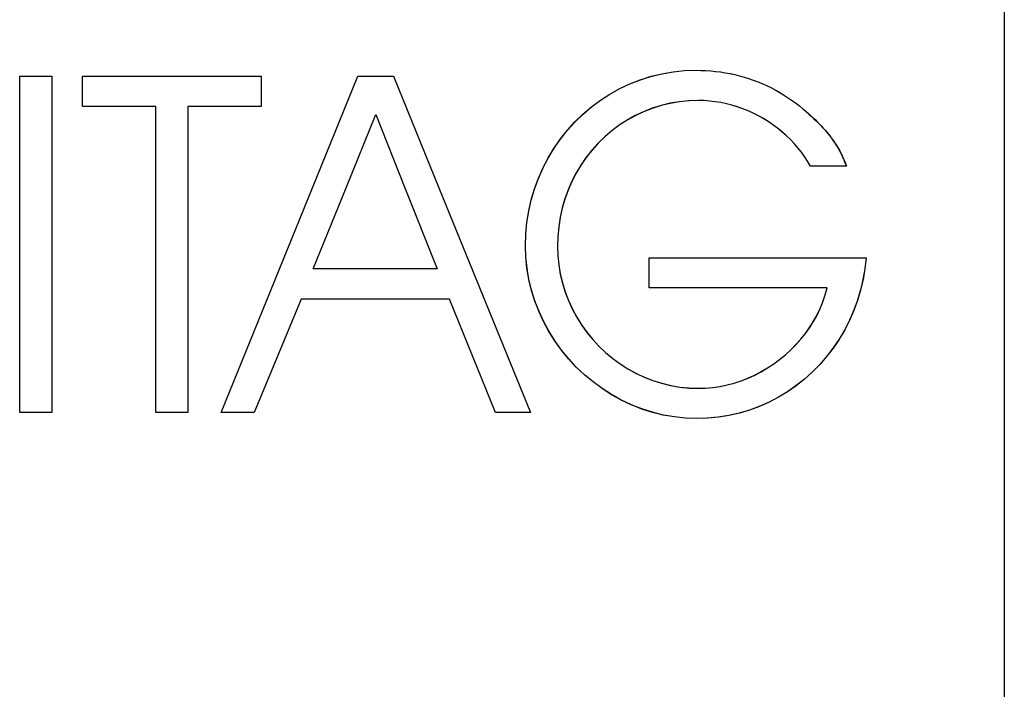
# Model space of a CAD drawing. Extents: x 16 to 3597, y -53 to 1658.
# Tile 12 of 18: x 2862 to 2886, y 1237 to 1254. Entities that reach past the tile are written whole.
import ezdxf

# ---------------------------------------------------------------- set-up
doc = ezdxf.new("R2010")
doc.units = 0
doc.layers.add('KF_SEQUENZA_10_B_FRONT', color=7, linetype='CONTINUOUS')
doc.layers.add('KF_SEQUENZA_10_B_TOP', color=7, linetype='CONTINUOUS')

# ---------------------------------------------------------------- blocks, each defined once
blk = doc.blocks.new('KF_SEQUENZA_10_B_FRONT')
at = {"layer": 'KF_SEQUENZA_10_B_FRONT'}
for p, q in [((-302, -395), (-302, -434)), ((-325.733, -414.167), (-325.733, -406.056)), ((-325.733, -406.056), (-324.96, -406.056)), ((-325.733, -406.056), (-324.96, -406.056)), ((-325.733, -414.167), (-325.733, -406.056)), ((-324.96, -406.056), (-324.96, -414.167)), ((-324.96, -406.056), (-324.96, -414.167)), ((-324.222, -406.785), (-324.222, -406.056)), ((-324.222, -406.056), (-319.916, -406.056)), ((-324.222, -406.056), (-319.916, -406.056)), ((-324.222, -406.785), (-324.222, -406.056)), ((-319.916, -406.056), (-319.916, -406.785)), ((-319.916, -406.056), (-319.916, -406.785)), ((-318.676, -408.743), (-317.586, -406.056)), ((-318.676, -408.743), (-317.586, -406.056)), ((-317.586, -406.056), (-316.721, -406.056)), ((-317.586, -406.056), (-316.721, -406.056)), ((-316.721, -406.056), (-315.627, -408.743)), ((-316.721, -406.056), (-315.627, -408.743)), ((-322.455, -406.785), (-324.222, -406.785)), ((-322.455, -406.785), (-324.222, -406.785)), ((-322.455, -414.167), (-322.455, -406.785)), ((-322.455, -414.167), (-322.455, -406.785)), ((-319.916, -406.785), (-321.681, -406.785)), ((-321.681, -406.785), (-321.681, -414.167)), ((-321.681, -406.785), (-321.681, -414.167)), ((-319.916, -406.785), (-321.681, -406.785)), ((-317.864, -408.743), (-317.148, -406.98)), ((-317.864, -408.743), (-317.148, -406.98)), ((-317.148, -406.98), (-316.448, -408.743)), ((-317.148, -406.98), (-316.448, -408.743)), ((-305.808, -408.22), (-306.674, -408.22)), ((-305.808, -408.22), (-306.674, -408.22)), ((-320.876, -414.167), (-318.676, -408.743)), ((-320.876, -414.167), (-318.676, -408.743)), ((-318.66, -410.701), (-317.864, -408.743)), ((-318.66, -410.701), (-317.864, -408.743)), ((-316.448, -408.743), (-315.669, -410.701)), ((-316.448, -408.743), (-315.669, -410.701)), ((-315.627, -408.743), (-313.419, -414.167)), ((-315.627, -408.743), (-313.419, -414.167)), ((-310.564, -411.162), (-310.564, -410.433)), ((-310.564, -410.433), (-305.334, -410.433)), ((-310.564, -410.433), (-305.334, -410.433)), ((-310.564, -411.162), (-310.564, -410.433)), ((-315.669, -410.701), (-318.66, -410.701)), ((-315.669, -410.701), (-318.66, -410.701)), ((-306.27, -411.162), (-310.564, -411.162)), ((-306.27, -411.162), (-310.564, -411.162)), ((-318.949, -411.431), (-320.08, -414.167)), ((-318.949, -411.431), (-320.08, -414.167)), ((-315.37, -411.431), (-318.949, -411.431)), ((-315.37, -411.431), (-318.949, -411.431)), ((-314.261, -414.167), (-315.37, -411.431)), ((-314.261, -414.167), (-315.37, -411.431)), ((-324.96, -414.167), (-325.733, -414.167)), ((-324.96, -414.167), (-325.733, -414.167)), ((-321.681, -414.167), (-322.455, -414.167)), ((-321.681, -414.167), (-322.455, -414.167)), ((-320.08, -414.167), (-320.876, -414.167)), ((-320.08, -414.167), (-320.876, -414.167)), ((-313.419, -414.167), (-314.261, -414.167)), ((-313.419, -414.167), (-314.261, -414.167))]:
    blk.add_line(p, q, dxfattribs=at)
at = {"layer": 'KF_SEQUENZA_10_B_FRONT', "flags": 128}
for points in [[(-313.542, -410.142), (-313.533, -409.858), (-313.507, -409.579), (-313.462, -409.303), (-313.401, -409.033), (-313.323, -408.769), (-313.228, -408.511), (-313.118, -408.261), (-312.992, -408.019), (-312.851, -407.787), (-312.697, -407.564), (-312.528, -407.353), (-312.347, -407.153), (-312.153, -406.965), (-311.948, -406.791), (-311.732, -406.63), (-311.506, -406.484), (-311.271, -406.353), (-311.027, -406.238), (-310.775, -406.139), (-310.517, -406.058), (-310.253, -405.994), (-309.983, -405.947), (-309.71, -405.919), (-309.433, -405.91)], [(-313.542, -410.142), (-313.534, -409.862), (-313.508, -409.586), (-313.464, -409.312), (-313.404, -409.043), (-313.326, -408.779), (-313.232, -408.521), (-313.123, -408.271), (-312.997, -408.028), (-312.857, -407.794), (-312.701, -407.571), (-312.532, -407.358), (-312.35, -407.156), (-312.156, -406.967), (-311.949, -406.792), (-311.732, -406.63), (-311.505, -406.483), (-311.268, -406.352), (-311.023, -406.236), (-310.771, -406.138), (-310.512, -406.056), (-310.248, -405.993), (-309.979, -405.947), (-309.707, -405.919), (-309.433, -405.91)], [(-309.433, -405.91), (-309.313, -405.912), (-309.194, -405.916), (-309.076, -405.925), (-308.959, -405.936), (-308.842, -405.951), (-308.726, -405.969), (-308.612, -405.99), (-308.498, -406.014), (-308.385, -406.042), (-308.274, -406.073), (-308.163, -406.108), (-308.054, -406.145), (-307.945, -406.186), (-307.838, -406.231), (-307.733, -406.278), (-307.628, -406.329), (-307.525, -406.383), (-307.424, -406.439), (-307.324, -406.5), (-307.225, -406.563), (-307.128, -406.629), (-307.033, -406.698), (-306.939, -406.771), (-306.847, -406.846)], [(-309.433, -405.91), (-309.314, -405.912), (-309.195, -405.916), (-309.077, -405.924), (-308.96, -405.936), (-308.844, -405.95), (-308.728, -405.968), (-308.613, -405.99), (-308.499, -406.014), (-308.386, -406.042), (-308.274, -406.073), (-308.163, -406.108), (-308.054, -406.145), (-307.945, -406.186), (-307.838, -406.231), (-307.732, -406.278), (-307.628, -406.329), (-307.524, -406.383), (-307.423, -406.44), (-307.323, -406.5), (-307.224, -406.563), (-307.127, -406.63), (-307.032, -406.699), (-306.938, -406.771), (-306.847, -406.846)], [(-309.375, -406.639), (-309.605, -406.647), (-309.832, -406.67), (-310.056, -406.708), (-310.275, -406.761), (-310.489, -406.829), (-310.698, -406.91), (-310.899, -407.005), (-311.094, -407.114), (-311.281, -407.235), (-311.459, -407.368), (-311.628, -407.512), (-311.788, -407.668), (-311.937, -407.834), (-312.076, -408.01), (-312.203, -408.194), (-312.319, -408.388), (-312.422, -408.588), (-312.512, -408.796), (-312.59, -409.011), (-312.654, -409.231), (-312.704, -409.456), (-312.74, -409.685), (-312.762, -409.918), (-312.769, -410.154)], [(-309.375, -406.639), (-309.603, -406.647), (-309.829, -406.67), (-310.052, -406.707), (-310.271, -406.76), (-310.485, -406.827), (-310.694, -406.909), (-310.897, -407.004), (-311.093, -407.113), (-311.281, -407.234), (-311.46, -407.368), (-311.63, -407.514), (-311.791, -407.671), (-311.941, -407.838), (-312.08, -408.015), (-312.207, -408.201), (-312.323, -408.395), (-312.426, -408.597), (-312.516, -408.805), (-312.593, -409.02), (-312.656, -409.239), (-312.705, -409.463), (-312.741, -409.691), (-312.762, -409.921), (-312.769, -410.154)], [(-306.674, -408.22), (-306.741, -408.105), (-306.813, -407.992), (-306.891, -407.883), (-306.975, -407.777), (-307.064, -407.675), (-307.157, -407.577), (-307.256, -407.483), (-307.358, -407.393), (-307.465, -407.307), (-307.576, -407.225), (-307.69, -407.149), (-307.807, -407.077), (-307.928, -407.01), (-308.051, -406.948), (-308.176, -406.891), (-308.304, -406.84), (-308.434, -406.794), (-308.566, -406.754), (-308.699, -406.719), (-308.833, -406.691), (-308.968, -406.668), (-309.103, -406.652), (-309.239, -406.643), (-309.375, -406.639)], [(-306.674, -408.22), (-306.741, -408.105), (-306.813, -407.992), (-306.891, -407.883), (-306.975, -407.777), (-307.064, -407.675), (-307.158, -407.576), (-307.257, -407.482), (-307.359, -407.392), (-307.466, -407.306), (-307.577, -407.224), (-307.691, -407.148), (-307.809, -407.076), (-307.929, -407.009), (-308.053, -406.947), (-308.178, -406.89), (-308.306, -406.839), (-308.436, -406.793), (-308.567, -406.753), (-308.7, -406.719), (-308.834, -406.691), (-308.969, -406.668), (-309.104, -406.652), (-309.239, -406.642), (-309.375, -406.639)], [(-306.847, -406.846), (-306.787, -406.897), (-306.729, -406.947), (-306.672, -406.998), (-306.617, -407.049), (-306.563, -407.1), (-306.511, -407.151), (-306.461, -407.203), (-306.412, -407.254), (-306.364, -407.306), (-306.318, -407.358), (-306.274, -407.411), (-306.231, -407.463), (-306.19, -407.516), (-306.151, -407.569), (-306.113, -407.623), (-306.076, -407.677), (-306.042, -407.731), (-306.009, -407.784), (-305.978, -407.839), (-305.947, -407.896), (-305.916, -407.959), (-305.884, -408.031), (-305.848, -408.117), (-305.808, -408.22)], [(-306.847, -406.846), (-306.774, -406.914), (-306.708, -406.974), (-306.646, -407.029), (-306.588, -407.081), (-306.532, -407.133), (-306.477, -407.185), (-306.424, -407.239), (-306.371, -407.295), (-306.319, -407.355), (-306.267, -407.417), (-306.217, -407.481), (-306.168, -407.547), (-306.122, -407.612), (-306.078, -407.676), (-306.039, -407.735), (-306.005, -407.791), (-305.976, -407.841), (-305.951, -407.887), (-305.929, -407.931), (-305.91, -407.975), (-305.89, -408.021), (-305.869, -408.074), (-305.842, -408.139), (-305.808, -408.22)], [(-309.41, -414.312), (-309.683, -414.302), (-309.954, -414.274), (-310.221, -414.227), (-310.483, -414.162), (-310.74, -414.08), (-310.991, -413.981), (-311.234, -413.865), (-311.47, -413.734), (-311.697, -413.589), (-311.914, -413.429), (-312.121, -413.255), (-312.317, -413.069), (-312.501, -412.871), (-312.672, -412.662), (-312.83, -412.443), (-312.974, -412.214), (-313.103, -411.976), (-313.216, -411.731), (-313.314, -411.478), (-313.395, -411.22), (-313.459, -410.956), (-313.505, -410.688), (-313.533, -410.416), (-313.542, -410.142)], [(-309.41, -414.312), (-309.681, -414.302), (-309.95, -414.274), (-310.216, -414.228), (-310.478, -414.164), (-310.735, -414.082), (-310.986, -413.983), (-311.23, -413.867), (-311.467, -413.736), (-311.694, -413.59), (-311.913, -413.43), (-312.121, -413.256), (-312.317, -413.069), (-312.502, -412.87), (-312.674, -412.66), (-312.832, -412.44), (-312.976, -412.21), (-313.105, -411.971), (-313.219, -411.725), (-313.316, -411.473), (-313.397, -411.214), (-313.46, -410.951), (-313.506, -410.683), (-313.533, -410.413), (-313.542, -410.142)], [(-312.769, -410.154), (-312.761, -410.381), (-312.739, -410.606), (-312.702, -410.828), (-312.65, -411.047), (-312.584, -411.26), (-312.505, -411.468), (-312.412, -411.671), (-312.307, -411.866), (-312.19, -412.055), (-312.061, -412.235), (-311.921, -412.407), (-311.77, -412.569), (-311.61, -412.721), (-311.44, -412.863), (-311.262, -412.994), (-311.075, -413.113), (-310.881, -413.22), (-310.681, -413.314), (-310.474, -413.394), (-310.262, -413.461), (-310.046, -413.514), (-309.825, -413.551), (-309.601, -413.574), (-309.375, -413.582)], [(-312.769, -410.154), (-312.762, -410.379), (-312.739, -410.602), (-312.703, -410.823), (-312.651, -411.041), (-312.586, -411.254), (-312.507, -411.463), (-312.415, -411.666), (-312.31, -411.862), (-312.192, -412.051), (-312.063, -412.232), (-311.922, -412.405), (-311.771, -412.568), (-311.61, -412.722), (-311.439, -412.864), (-311.26, -412.995), (-311.072, -413.115), (-310.878, -413.222), (-310.676, -413.315), (-310.469, -413.396), (-310.257, -413.462), (-310.041, -413.514), (-309.821, -413.552), (-309.599, -413.575), (-309.375, -413.582)], [(-305.334, -410.433), (-305.363, -410.699), (-305.408, -410.96), (-305.467, -411.216), (-305.542, -411.467), (-305.632, -411.712), (-305.735, -411.949), (-305.853, -412.179), (-305.984, -412.401), (-306.127, -412.614), (-306.283, -412.817), (-306.451, -413.009), (-306.63, -413.191), (-306.819, -413.361), (-307.019, -413.519), (-307.228, -413.664), (-307.445, -413.796), (-307.67, -413.914), (-307.903, -414.018), (-308.142, -414.106), (-308.387, -414.179), (-308.637, -414.237), (-308.891, -414.278), (-309.149, -414.303), (-309.41, -414.312)], [(-305.334, -410.433), (-305.363, -410.695), (-305.406, -410.954), (-305.465, -411.209), (-305.539, -411.458), (-305.628, -411.703), (-305.731, -411.94), (-305.848, -412.171), (-305.979, -412.393), (-306.122, -412.607), (-306.279, -412.811), (-306.447, -413.005), (-306.626, -413.188), (-306.817, -413.359), (-307.017, -413.518), (-307.227, -413.664), (-307.446, -413.797), (-307.672, -413.915), (-307.906, -414.019), (-308.145, -414.107), (-308.391, -414.181), (-308.641, -414.238), (-308.894, -414.279), (-309.151, -414.304), (-309.41, -414.312)], [(-309.375, -413.582), (-309.2, -413.578), (-309.025, -413.562), (-308.852, -413.537), (-308.68, -413.501), (-308.51, -413.455), (-308.343, -413.4), (-308.178, -413.335), (-308.017, -413.262), (-307.86, -413.18), (-307.707, -413.09), (-307.559, -412.993), (-307.416, -412.887), (-307.278, -412.775), (-307.147, -412.655), (-307.023, -412.53), (-306.905, -412.398), (-306.795, -412.26), (-306.693, -412.116), (-306.599, -411.968), (-306.514, -411.815), (-306.438, -411.657), (-306.371, -411.496), (-306.315, -411.331), (-306.27, -411.162)], [(-309.375, -413.582), (-309.201, -413.578), (-309.027, -413.562), (-308.854, -413.537), (-308.682, -413.501), (-308.512, -413.455), (-308.344, -413.4), (-308.18, -413.336), (-308.018, -413.263), (-307.861, -413.181), (-307.707, -413.091), (-307.559, -412.993), (-307.416, -412.888), (-307.278, -412.775), (-307.147, -412.655), (-307.022, -412.529), (-306.904, -412.397), (-306.794, -412.259), (-306.692, -412.115), (-306.598, -411.966), (-306.513, -411.813), (-306.437, -411.656), (-306.371, -411.494), (-306.315, -411.33), (-306.27, -411.162)]]:
    blk.add_lwpolyline(points, dxfattribs=at)

msp = doc.modelspace()

# ---------------------------------------------------------------- block references
at = {"layer": 'KF_SEQUENZA_10_B_TOP'}
msp.add_blockref('KF_SEQUENZA_10_B_FRONT', (3187.516, 1658.202), dxfattribs=at)

doc.saveas('drawing.dxf')
